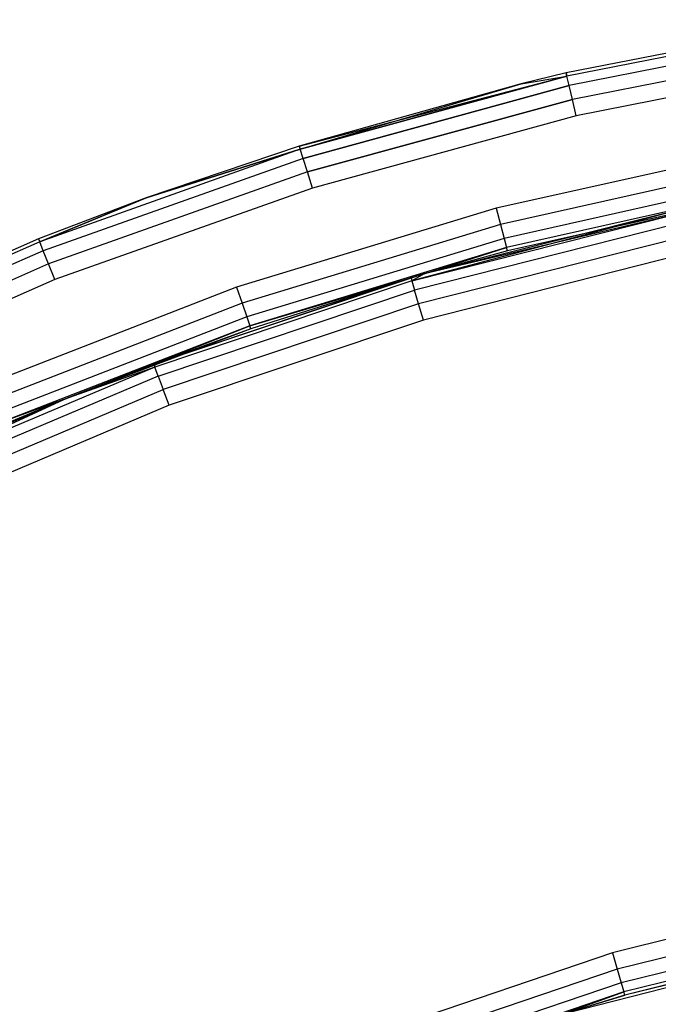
# Model space of a CAD drawing. Extents: x 0.61 to 3.96, y -1.67 to 1.67.
# Tile 13 of 27: x 1.66 to 1.95, y 1.21 to 1.65. Entities that reach past the tile are written whole.
import ezdxf

# ---------------------------------------------------------------- set-up
doc = ezdxf.new("R2010")
doc.units = 0
doc.header["$MEASUREMENT"] = 0
doc.layers.get('0').update_dxf_attribs({"color": 13, "linetype": 'CONTINUOUS'})

# ---------------------------------------------------------------- blocks, each defined once
blk = doc.blocks.new('ACRE_PM_STL_1')
at = {"color": 0}
for p, q in [((2.02531, 1.65272, 0.17913), (1.90397, 1.62892, 0.17913)), ((2.02531, 1.65272, 0.02165), (1.90397, 1.62892, 0.02165)), ((2.02531, 1.65272, 0.17913), (1.90397, 1.62892, 0.17913)), ((2.02531, 1.65272, 0.02165), (1.90397, 1.62892, 0.02165)), ((2.02555, 1.65124, 0.18667), (1.90431, 1.62746, 0.18667)), ((2.02555, 1.65124, 0.18667), (1.90431, 1.62746, 0.18667)), ((2.02555, 1.65124, 0.01412), (1.90431, 1.62746, 0.01412)), ((2.02555, 1.65124, 0.01412), (1.90431, 1.62746, 0.01412)), ((2.02621, 1.64702, 0.19305), (1.90529, 1.6233, 0.19305)), ((2.02621, 1.64702, 0.19305), (1.90529, 1.6233, 0.19305)), ((2.02621, 1.64702, 0.00773), (1.90529, 1.6233, 0.00773)), ((2.02621, 1.64702, 0.00773), (1.90529, 1.6233, 0.00773)), ((2.02721, 1.64072, 0.19732), (1.90675, 1.61709, 0.19732)), ((2.02721, 1.64072, 0.19732), (1.90675, 1.61709, 0.19732)), ((2.02721, 1.64072, 0.00347), (1.90675, 1.61709, 0.00347)), ((2.02721, 1.64072, 0.00347), (1.90675, 1.61709, 0.00347)), ((2.02839, 1.63327, 0.19882), (1.90847, 1.60975, 0.19882)), ((2.02839, 1.63327, 0.19882), (1.90847, 1.60975, 0.19882)), ((2.02839, 1.63327, 0.00197), (1.90847, 1.60975, 0.00197)), ((2.02839, 1.63327, 0.00197), (1.90847, 1.60975, 0.00197)), ((1.90397, 1.62892, 0.17913), (1.88393, 1.62408, 0.17913)), ((1.90397, 1.62892, 0.02165), (1.88393, 1.62408, 0.02165)), ((1.90397, 1.62892, 0.17913), (1.88393, 1.62408, 0.17913)), ((1.90397, 1.62892, 0.02165), (1.88393, 1.62408, 0.02165)), ((1.90431, 1.62746, 0.18667), (1.90397, 1.62892, 0.17913)), ((1.90431, 1.62746, 0.18667), (1.90397, 1.62892, 0.17913)), ((1.90397, 1.62892, 0.02165), (1.90397, 1.62892, 0.17913)), ((1.90397, 1.62892, 0.02165), (1.90397, 1.62892, 0.17913)), ((1.90397, 1.62892, 0.02165), (1.90431, 1.62746, 0.01412)), ((1.90397, 1.62892, 0.02165), (1.90431, 1.62746, 0.01412)), ((1.78471, 1.59622, 0.02165), (1.90431, 1.62746, 0.01412)), ((1.78471, 1.59622, 0.02165), (1.90431, 1.62746, 0.01412)), ((1.78516, 1.59479, 0.18667), (1.90431, 1.62746, 0.18667)), ((1.78516, 1.59479, 0.18667), (1.90431, 1.62746, 0.18667)), ((1.90431, 1.62746, 0.01412), (1.78516, 1.59479, 0.01412)), ((1.90431, 1.62746, 0.01412), (1.78516, 1.59479, 0.01412)), ((1.88393, 1.62408, 0.17913), (1.90431, 1.62746, 0.18667)), ((1.88393, 1.62408, 0.17913), (1.90431, 1.62746, 0.18667)), ((1.88393, 1.62408, 0.02165), (1.90431, 1.62746, 0.01412)), ((1.88393, 1.62408, 0.02165), (1.90431, 1.62746, 0.01412)), ((1.90529, 1.6233, 0.19305), (1.90431, 1.62746, 0.18667)), ((1.90529, 1.6233, 0.19305), (1.90431, 1.62746, 0.18667)), ((1.90529, 1.6233, 0.00773), (1.90431, 1.62746, 0.01412)), ((1.90529, 1.6233, 0.00773), (1.90431, 1.62746, 0.01412)), ((1.88393, 1.62408, 0.17913), (1.78471, 1.59622, 0.17913)), ((1.88393, 1.62408, 0.02165), (1.78471, 1.59622, 0.02165)), ((1.88393, 1.62408, 0.17913), (1.78471, 1.59622, 0.17913)), ((1.88393, 1.62408, 0.02165), (1.78471, 1.59622, 0.02165)), ((1.78516, 1.59479, 0.18667), (1.88393, 1.62408, 0.17913)), ((1.78516, 1.59479, 0.18667), (1.88393, 1.62408, 0.17913)), ((1.78644, 1.59072, 0.19305), (1.90529, 1.6233, 0.19305)), ((1.78644, 1.59072, 0.19305), (1.90529, 1.6233, 0.19305)), ((1.90529, 1.6233, 0.00773), (1.78644, 1.59072, 0.00773)), ((1.90529, 1.6233, 0.00773), (1.78644, 1.59072, 0.00773)), ((1.88393, 1.62408, 0.02165), (1.88393, 1.62408, 0.17913)), ((1.88393, 1.62408, 0.02165), (1.88393, 1.62408, 0.17913)), ((1.90675, 1.61709, 0.19732), (1.90529, 1.6233, 0.19305)), ((1.90675, 1.61709, 0.19732), (1.90529, 1.6233, 0.19305)), ((1.90675, 1.61709, 0.00347), (1.90529, 1.6233, 0.00773)), ((1.90675, 1.61709, 0.00347), (1.90529, 1.6233, 0.00773)), ((1.78836, 1.58463, 0.19732), (1.90675, 1.61709, 0.19732)), ((1.78836, 1.58463, 0.19732), (1.90675, 1.61709, 0.19732)), ((1.90675, 1.61709, 0.00347), (1.78836, 1.58463, 0.00347)), ((1.90675, 1.61709, 0.00347), (1.78836, 1.58463, 0.00347)), ((1.90847, 1.60975, 0.19882), (1.90675, 1.61709, 0.19732)), ((1.90847, 1.60975, 0.19882), (1.90675, 1.61709, 0.19732)), ((1.90847, 1.60975, 0.00197), (1.90675, 1.61709, 0.00347)), ((1.90847, 1.60975, 0.00197), (1.90675, 1.61709, 0.00347)), ((1.90847, 1.60975, 0.19882), (1.79062, 1.57744, 0.19882)), ((1.90847, 1.60975, 0.19882), (1.79062, 1.57744, 0.19882)), ((1.90847, 1.60975, 0.00197), (1.79062, 1.57744, 0.00197)), ((1.90847, 1.60975, 0.00197), (1.79062, 1.57744, 0.00197)), ((1.78516, 1.59479, 0.18667), (1.66875, 1.55341, 0.18667)), ((1.78516, 1.59479, 0.18667), (1.66875, 1.55341, 0.18667)), ((1.78516, 1.59479, 0.01412), (1.66875, 1.55341, 0.01412)), ((1.78516, 1.59479, 0.01412), (1.66875, 1.55341, 0.01412)), ((1.78471, 1.59622, 0.17913), (1.71637, 1.5731, 0.17913)), ((1.78471, 1.59622, 0.02165), (1.71637, 1.5731, 0.02165)), ((1.78471, 1.59622, 0.17913), (1.71637, 1.5731, 0.17913)), ((1.78471, 1.59622, 0.02165), (1.71637, 1.5731, 0.02165)), ((1.78516, 1.59479, 0.18667), (1.71637, 1.5731, 0.17913)), ((1.78516, 1.59479, 0.18667), (1.71637, 1.5731, 0.17913)), ((1.71637, 1.5731, 0.02165), (1.78516, 1.59479, 0.01412)), ((1.71637, 1.5731, 0.02165), (1.78516, 1.59479, 0.01412)), ((1.78471, 1.59622, 0.17913), (1.78516, 1.59479, 0.18667)), ((1.78471, 1.59622, 0.17913), (1.78516, 1.59479, 0.18667)), ((1.78471, 1.59622, 0.02165), (1.78471, 1.59622, 0.17913)), ((1.78471, 1.59622, 0.02165), (1.78471, 1.59622, 0.17913)), ((1.78471, 1.59622, 0.02165), (1.78516, 1.59479, 0.01412)), ((1.78471, 1.59622, 0.02165), (1.78516, 1.59479, 0.01412)), ((1.78644, 1.59072, 0.19305), (1.78516, 1.59479, 0.18667)), ((1.78644, 1.59072, 0.19305), (1.78516, 1.59479, 0.18667)), ((1.78644, 1.59072, 0.00773), (1.78516, 1.59479, 0.01412)), ((1.78644, 1.59072, 0.00773), (1.78516, 1.59479, 0.01412)), ((1.9911, 1.59492, 0.19882), (1.87274, 1.56839, 0.19882)), ((1.9911, 1.59492, 0.19882), (1.87274, 1.56839, 0.19882)), ((1.78644, 1.59072, 0.19305), (1.67033, 1.54944, 0.19305)), ((1.78644, 1.59072, 0.19305), (1.67033, 1.54944, 0.19305)), ((1.78644, 1.59072, 0.00773), (1.67033, 1.54944, 0.00773)), ((1.78644, 1.59072, 0.00773), (1.67033, 1.54944, 0.00773)), ((1.78836, 1.58463, 0.19732), (1.78644, 1.59072, 0.19305)), ((1.78836, 1.58463, 0.19732), (1.78644, 1.59072, 0.19305)), ((1.78836, 1.58463, 0.00347), (1.78644, 1.59072, 0.00773)), ((1.78836, 1.58463, 0.00347), (1.78644, 1.59072, 0.00773)), ((1.99247, 1.58752, 0.19732), (1.87466, 1.5611, 0.19732)), ((1.99247, 1.58752, 0.19732), (1.87466, 1.5611, 0.19732)), ((1.78836, 1.58463, 0.19732), (1.67269, 1.54351, 0.19732)), ((1.78836, 1.58463, 0.19732), (1.67269, 1.54351, 0.19732)), ((1.78836, 1.58463, 0.00347), (1.67269, 1.54351, 0.00347)), ((1.78836, 1.58463, 0.00347), (1.67269, 1.54351, 0.00347)), ((1.79062, 1.57744, 0.19882), (1.78836, 1.58463, 0.19732)), ((1.79062, 1.57744, 0.19882), (1.78836, 1.58463, 0.19732)), ((1.79062, 1.57744, 0.00197), (1.78836, 1.58463, 0.00347)), ((1.79062, 1.57744, 0.00197), (1.78836, 1.58463, 0.00347)), ((1.99363, 1.58124, 0.19305), (1.87629, 1.55493, 0.19305)), ((1.99363, 1.58124, 0.19305), (1.87629, 1.55493, 0.19305)), ((1.79062, 1.57744, 0.19882), (1.67547, 1.53651, 0.19882)), ((1.79062, 1.57744, 0.19882), (1.67547, 1.53651, 0.19882)), ((1.79062, 1.57744, 0.00197), (1.67547, 1.53651, 0.00197)), ((1.79062, 1.57744, 0.00197), (1.67547, 1.53651, 0.00197)), ((1.99441, 1.57704, 0.18667), (1.87737, 1.5508, 0.18667)), ((1.99441, 1.57704, 0.18667), (1.87737, 1.5508, 0.18667)), ((1.71637, 1.5731, 0.17913), (1.6682, 1.5548, 0.17913)), ((1.71637, 1.5731, 0.02165), (1.6682, 1.5548, 0.02165)), ((1.71637, 1.5731, 0.17913), (1.6682, 1.5548, 0.17913)), ((1.71637, 1.5731, 0.02165), (1.6682, 1.5548, 0.02165)), ((1.66875, 1.55341, 0.18667), (1.71637, 1.5731, 0.17913)), ((1.66875, 1.55341, 0.18667), (1.71637, 1.5731, 0.17913)), ((1.71637, 1.5731, 0.02165), (1.66875, 1.55341, 0.01412)), ((1.71637, 1.5731, 0.02165), (1.66875, 1.55341, 0.01412)), ((1.71637, 1.5731, 0.02165), (1.71637, 1.5731, 0.17913)), ((1.71637, 1.5731, 0.02165), (1.71637, 1.5731, 0.17913)), ((1.99468, 1.57557, 0.17913), (1.84056, 1.53906, 0.12795)), ((1.99468, 1.57557, 0.17913), (1.84056, 1.53906, 0.12795)), ((1.99468, 1.57557, 0.17913), (1.87776, 1.54935, 0.17913)), ((1.99468, 1.57557, 0.17913), (1.87776, 1.54935, 0.17913)), ((1.87274, 1.56839, 0.19882), (1.75669, 1.53308, 0.19882)), ((1.87274, 1.56839, 0.19882), (1.75669, 1.53308, 0.19882)), ((1.9522, 1.5671, 0.12795), (1.83506, 1.5359, 0.12042)), ((1.9522, 1.5671, 0.12795), (1.83506, 1.5359, 0.12042)), ((1.9522, 1.5671, 0.12795), (1.84056, 1.53906, 0.12795)), ((1.9522, 1.5671, 0.12795), (1.84056, 1.53906, 0.12795)), ((1.87274, 1.56839, 0.19882), (1.87466, 1.5611, 0.19732)), ((1.87274, 1.56839, 0.19882), (1.87466, 1.5611, 0.19732)), ((1.83506, 1.5359, 0.12042), (1.95251, 1.56564, 0.12042)), ((1.83506, 1.5359, 0.12042), (1.95251, 1.56564, 0.12042)), ((1.87466, 1.5611, 0.19732), (1.75915, 1.52596, 0.19732)), ((1.87466, 1.5611, 0.19732), (1.75915, 1.52596, 0.19732)), ((1.9534, 1.56146, 0.11403), (1.83626, 1.5318, 0.11403)), ((1.9534, 1.56146, 0.11403), (1.83626, 1.5318, 0.11403)), ((1.87466, 1.5611, 0.19732), (1.87629, 1.55493, 0.19305)), ((1.87466, 1.5611, 0.19732), (1.87629, 1.55493, 0.19305)), ((1.6682, 1.5548, 0.17913), (1.55506, 1.50489, 0.17913)), ((1.6682, 1.5548, 0.02165), (1.55506, 1.50489, 0.02165)), ((1.6682, 1.5548, 0.17913), (1.55506, 1.50489, 0.17913)), ((1.6682, 1.5548, 0.02165), (1.55506, 1.50489, 0.02165)), ((1.6682, 1.5548, 0.17913), (1.66875, 1.55341, 0.18667)), ((1.6682, 1.5548, 0.17913), (1.66875, 1.55341, 0.18667)), ((1.6682, 1.5548, 0.02165), (1.6682, 1.5548, 0.17913)), ((1.6682, 1.5548, 0.02165), (1.6682, 1.5548, 0.17913)), ((1.6682, 1.5548, 0.02165), (1.66875, 1.55341, 0.01412)), ((1.6682, 1.5548, 0.02165), (1.66875, 1.55341, 0.01412)), ((1.87629, 1.55493, 0.19305), (1.76123, 1.51993, 0.19305)), ((1.87629, 1.55493, 0.19305), (1.76123, 1.51993, 0.19305)), ((1.95473, 1.55522, 0.10977), (1.83806, 1.52567, 0.10977)), ((1.95473, 1.55522, 0.10977), (1.83806, 1.52567, 0.10977)), ((1.87629, 1.55493, 0.19305), (1.87737, 1.5508, 0.18667)), ((1.87629, 1.55493, 0.19305), (1.87737, 1.5508, 0.18667)), ((1.66875, 1.55341, 0.18667), (1.55572, 1.50355, 0.18667)), ((1.66875, 1.55341, 0.18667), (1.55572, 1.50355, 0.18667)), ((1.66875, 1.55341, 0.01412), (1.55572, 1.50355, 0.01412)), ((1.66875, 1.55341, 0.01412), (1.55572, 1.50355, 0.01412)), ((1.67033, 1.54944, 0.19305), (1.66875, 1.55341, 0.18667)), ((1.67033, 1.54944, 0.19305), (1.66875, 1.55341, 0.18667)), ((1.67033, 1.54944, 0.00773), (1.66875, 1.55341, 0.01412)), ((1.67033, 1.54944, 0.00773), (1.66875, 1.55341, 0.01412)), ((1.87737, 1.5508, 0.18667), (1.76263, 1.51589, 0.18667)), ((1.87737, 1.5508, 0.18667), (1.76263, 1.51589, 0.18667)), ((1.84056, 1.53906, 0.17913), (1.87737, 1.5508, 0.18667)), ((1.84056, 1.53906, 0.17913), (1.87737, 1.5508, 0.18667)), ((1.87776, 1.54935, 0.17913), (1.87737, 1.5508, 0.18667)), ((1.87776, 1.54935, 0.17913), (1.87737, 1.5508, 0.18667)), ((1.67033, 1.54944, 0.19305), (1.55758, 1.49971, 0.19305)), ((1.67033, 1.54944, 0.19305), (1.55758, 1.49971, 0.19305)), ((1.67033, 1.54944, 0.00773), (1.55758, 1.49971, 0.00773)), ((1.67033, 1.54944, 0.00773), (1.55758, 1.49971, 0.00773)), ((1.67269, 1.54351, 0.19732), (1.67033, 1.54944, 0.19305)), ((1.67269, 1.54351, 0.19732), (1.67033, 1.54944, 0.19305)), ((1.67269, 1.54351, 0.00347), (1.67033, 1.54944, 0.00773)), ((1.67269, 1.54351, 0.00347), (1.67033, 1.54944, 0.00773)), ((1.9563, 1.54785, 0.10827), (1.84019, 1.51845, 0.10827)), ((1.9563, 1.54785, 0.10827), (1.84019, 1.51845, 0.10827)), ((1.87776, 1.54935, 0.17913), (1.84056, 1.53906, 0.12795)), ((1.87776, 1.54935, 0.17913), (1.84056, 1.53906, 0.12795)), ((1.87776, 1.54935, 0.17913), (1.84056, 1.53906, 0.17913)), ((1.87776, 1.54935, 0.17913), (1.84056, 1.53906, 0.17913)), ((1.67269, 1.54351, 0.19732), (1.56037, 1.49396, 0.19732)), ((1.67269, 1.54351, 0.19732), (1.56037, 1.49396, 0.19732)), ((1.67269, 1.54351, 0.00347), (1.56037, 1.49396, 0.00347)), ((1.67269, 1.54351, 0.00347), (1.56037, 1.49396, 0.00347)), ((1.67547, 1.53651, 0.19882), (1.67269, 1.54351, 0.19732)), ((1.67547, 1.53651, 0.19882), (1.67269, 1.54351, 0.19732)), ((1.67547, 1.53651, 0.00197), (1.67269, 1.54351, 0.00347)), ((1.67547, 1.53651, 0.00197), (1.67269, 1.54351, 0.00347)), ((1.67547, 1.53651, 0.19882), (1.56367, 1.48719, 0.19882)), ((1.67547, 1.53651, 0.19882), (1.56367, 1.48719, 0.19882)), ((1.67547, 1.53651, 0.00197), (1.56367, 1.48719, 0.00197)), ((1.67547, 1.53651, 0.00197), (1.56367, 1.48719, 0.00197)), ((1.84056, 1.53906, 0.17913), (1.71966, 1.49876, 0.12795)), ((1.84056, 1.53906, 0.17913), (1.71966, 1.49876, 0.12795)), ((1.83464, 1.53733, 0.12795), (1.71966, 1.49876, 0.12795)), ((1.83464, 1.53733, 0.12795), (1.71966, 1.49876, 0.12795)), ((1.76263, 1.51589, 0.18667), (1.84056, 1.53906, 0.17913)), ((1.76263, 1.51589, 0.18667), (1.84056, 1.53906, 0.17913)), ((1.84056, 1.53906, 0.17913), (1.76312, 1.51448, 0.17913)), ((1.84056, 1.53906, 0.17913), (1.76312, 1.51448, 0.17913)), ((1.84056, 1.53906, 0.12795), (1.83464, 1.53733, 0.12795)), ((1.84056, 1.53906, 0.12795), (1.83464, 1.53733, 0.12795)), ((1.84056, 1.53906, 0.17913), (1.83464, 1.53733, 0.12795)), ((1.84056, 1.53906, 0.17913), (1.83464, 1.53733, 0.12795)), ((1.83464, 1.53733, 0.12795), (1.83506, 1.5359, 0.12042)), ((1.83464, 1.53733, 0.12795), (1.83506, 1.5359, 0.12042)), ((1.84056, 1.53906, 0.12795), (1.83506, 1.5359, 0.12042)), ((1.84056, 1.53906, 0.12795), (1.83506, 1.5359, 0.12042)), ((1.84056, 1.53906, 0.12795), (1.84056, 1.53906, 0.17913)), ((1.84056, 1.53906, 0.12795), (1.84056, 1.53906, 0.17913)), ((1.75669, 1.53308, 0.19882), (1.6436, 1.4892, 0.19882)), ((1.75669, 1.53308, 0.19882), (1.6436, 1.4892, 0.19882)), ((1.83506, 1.5359, 0.12042), (1.72019, 1.49736, 0.12042)), ((1.83506, 1.5359, 0.12042), (1.72019, 1.49736, 0.12042)), ((1.75669, 1.53308, 0.19882), (1.75915, 1.52596, 0.19732)), ((1.75669, 1.53308, 0.19882), (1.75915, 1.52596, 0.19732)), ((1.83506, 1.5359, 0.12042), (1.83626, 1.5318, 0.11403)), ((1.83506, 1.5359, 0.12042), (1.83626, 1.5318, 0.11403)), ((1.7217, 1.49336, 0.11403), (1.83626, 1.5318, 0.11403)), ((1.7217, 1.49336, 0.11403), (1.83626, 1.5318, 0.11403)), ((1.83806, 1.52567, 0.10977), (1.83626, 1.5318, 0.11403)), ((1.83806, 1.52567, 0.10977), (1.83626, 1.5318, 0.11403)), ((1.75915, 1.52596, 0.19732), (1.64659, 1.48229, 0.19732)), ((1.75915, 1.52596, 0.19732), (1.64659, 1.48229, 0.19732)), ((1.83806, 1.52567, 0.10977), (1.72396, 1.48739, 0.10977)), ((1.83806, 1.52567, 0.10977), (1.72396, 1.48739, 0.10977)), ((1.75915, 1.52596, 0.19732), (1.76123, 1.51993, 0.19305)), ((1.75915, 1.52596, 0.19732), (1.76123, 1.51993, 0.19305)), ((1.84019, 1.51845, 0.10827), (1.83806, 1.52567, 0.10977)), ((1.84019, 1.51845, 0.10827), (1.83806, 1.52567, 0.10977)), ((1.76123, 1.51993, 0.19305), (1.64912, 1.47642, 0.19305)), ((1.76123, 1.51993, 0.19305), (1.64912, 1.47642, 0.19305)), ((1.76123, 1.51993, 0.19305), (1.76263, 1.51589, 0.18667)), ((1.76123, 1.51993, 0.19305), (1.76263, 1.51589, 0.18667)), ((1.76263, 1.51589, 0.18667), (1.65081, 1.47251, 0.18667)), ((1.76263, 1.51589, 0.18667), (1.65081, 1.47251, 0.18667)), ((1.67949, 1.48294, 0.17913), (1.76263, 1.51589, 0.18667)), ((1.67949, 1.48294, 0.17913), (1.76263, 1.51589, 0.18667)), ((1.76312, 1.51448, 0.17913), (1.67949, 1.48294, 0.17913)), ((1.76312, 1.51448, 0.17913), (1.67949, 1.48294, 0.17913)), ((1.76312, 1.51448, 0.17913), (1.71966, 1.49876, 0.12795)), ((1.76312, 1.51448, 0.17913), (1.71966, 1.49876, 0.12795)), ((1.84019, 1.51845, 0.10827), (1.72663, 1.48034, 0.10827)), ((1.84019, 1.51845, 0.10827), (1.72663, 1.48034, 0.10827)), ((1.76312, 1.51448, 0.17913), (1.76263, 1.51589, 0.18667)), ((1.76312, 1.51448, 0.17913), (1.76263, 1.51589, 0.18667)), ((1.72019, 1.49736, 0.12042), (1.60857, 1.45024, 0.12042)), ((1.72019, 1.49736, 0.12042), (1.60857, 1.45024, 0.12042)), ((1.71966, 1.49876, 0.12795), (1.67949, 1.48294, 0.12795)), ((1.71966, 1.49876, 0.12795), (1.67949, 1.48294, 0.12795)), ((1.71966, 1.49876, 0.12795), (1.67949, 1.48294, 0.17913)), ((1.71966, 1.49876, 0.12795), (1.67949, 1.48294, 0.17913)), ((1.72019, 1.49736, 0.12042), (1.67949, 1.48294, 0.12795)), ((1.72019, 1.49736, 0.12042), (1.67949, 1.48294, 0.12795)), ((1.71966, 1.49876, 0.12795), (1.72019, 1.49736, 0.12042)), ((1.71966, 1.49876, 0.12795), (1.72019, 1.49736, 0.12042)), ((1.7217, 1.49336, 0.11403), (1.72019, 1.49736, 0.12042)), ((1.7217, 1.49336, 0.11403), (1.72019, 1.49736, 0.12042)), ((1.7217, 1.49336, 0.11403), (1.61038, 1.44637, 0.11403)), ((1.7217, 1.49336, 0.11403), (1.61038, 1.44637, 0.11403)), ((1.7217, 1.49336, 0.11403), (1.72396, 1.48739, 0.10977)), ((1.7217, 1.49336, 0.11403), (1.72396, 1.48739, 0.10977)), ((1.61308, 1.44059, 0.10977), (1.72396, 1.48739, 0.10977)), ((1.61308, 1.44059, 0.10977), (1.72396, 1.48739, 0.10977)), ((1.72663, 1.48034, 0.10827), (1.72396, 1.48739, 0.10977)), ((1.72663, 1.48034, 0.10827), (1.72396, 1.48739, 0.10977)), ((1.67949, 1.48294, 0.12795), (1.60794, 1.4516, 0.12795)), ((1.67949, 1.48294, 0.17913), (1.60794, 1.4516, 0.12795)), ((1.67949, 1.48294, 0.12795), (1.60794, 1.4516, 0.12795)), ((1.67949, 1.48294, 0.17913), (1.60794, 1.4516, 0.12795)), ((1.60857, 1.45024, 0.12042), (1.67949, 1.48294, 0.12795)), ((1.60857, 1.45024, 0.12042), (1.67949, 1.48294, 0.12795)), ((1.72663, 1.48034, 0.10827), (1.61627, 1.43376, 0.10827)), ((1.72663, 1.48034, 0.10827), (1.61627, 1.43376, 0.10827)), ((1.67949, 1.48294, 0.17913), (1.65081, 1.47251, 0.18667)), ((1.67949, 1.48294, 0.17913), (1.65081, 1.47251, 0.18667)), ((1.67949, 1.48294, 0.17913), (1.6514, 1.47113, 0.17913)), ((1.67949, 1.48294, 0.17913), (1.6514, 1.47113, 0.17913)), ((1.67949, 1.48294, 0.17913), (1.67949, 1.48294, 0.12795)), ((1.67949, 1.48294, 0.17913), (1.67949, 1.48294, 0.12795)), ((2.02935, 1.26146, 0.10827), (1.9247, 1.23552, 0.10827)), ((2.02935, 1.26146, 0.10827), (1.9247, 1.23552, 0.10827)), ((2.03086, 1.25408, 0.10977), (1.92682, 1.22829, 0.10977)), ((2.03086, 1.25408, 0.10977), (1.92682, 1.22829, 0.10977)), ((2.03214, 1.24782, 0.11403), (1.92861, 1.22216, 0.11403)), ((2.03214, 1.24782, 0.11403), (1.92861, 1.22216, 0.11403)), ((1.9033, 1.20842, 0.86811), (2.04508, 1.24452, 0.86811)), ((1.9033, 1.20842, 0.86811), (2.04508, 1.24452, 0.86811)), ((2.03299, 1.24364, 0.12042), (1.92981, 1.21807, 0.12042)), ((2.03299, 1.24364, 0.12042), (1.92981, 1.21807, 0.12042)), ((2.04508, 1.24452, 0.86811), (1.93023, 1.21663, 0.12795)), ((2.04508, 1.24452, 0.86811), (1.93023, 1.21663, 0.12795)), ((2.03329, 1.24217, 0.12795), (1.93023, 1.21663, 0.12795)), ((2.03329, 1.24217, 0.12795), (1.93023, 1.21663, 0.12795)), ((1.9247, 1.23552, 0.10827), (1.82258, 1.20091, 0.10827)), ((1.9247, 1.23552, 0.10827), (1.82258, 1.20091, 0.10827)), ((1.9247, 1.23552, 0.10827), (1.92682, 1.22829, 0.10977)), ((1.9247, 1.23552, 0.10827), (1.92682, 1.22829, 0.10977)), ((1.92682, 1.22829, 0.10977), (1.8253, 1.19389, 0.10977)), ((1.92682, 1.22829, 0.10977), (1.8253, 1.19389, 0.10977)), ((1.92682, 1.22829, 0.10977), (1.92861, 1.22216, 0.11403)), ((1.92682, 1.22829, 0.10977), (1.92861, 1.22216, 0.11403)), ((1.92861, 1.22216, 0.11403), (1.8276, 1.18793, 0.11403)), ((1.92861, 1.22216, 0.11403), (1.8276, 1.18793, 0.11403)), ((1.92861, 1.22216, 0.11403), (1.92981, 1.21807, 0.12042)), ((1.92861, 1.22216, 0.11403), (1.92981, 1.21807, 0.12042)), ((1.92981, 1.21807, 0.12042), (1.82914, 1.18395, 0.12042)), ((1.92981, 1.21807, 0.12042), (1.82914, 1.18395, 0.12042)), ((1.89958, 1.20723, 0.12795), (1.92981, 1.21807, 0.12042)), ((1.89958, 1.20723, 0.12795), (1.92981, 1.21807, 0.12042)), ((1.93023, 1.21663, 0.12795), (1.89958, 1.20723, 0.12795)), ((1.93023, 1.21663, 0.12795), (1.89958, 1.20723, 0.12795)), ((1.9033, 1.20842, 0.86811), (1.93023, 1.21663, 0.12795)), ((1.9033, 1.20842, 0.86811), (1.93023, 1.21663, 0.12795)), ((1.93023, 1.21663, 0.12795), (1.92981, 1.21807, 0.12042)), ((1.93023, 1.21663, 0.12795), (1.92981, 1.21807, 0.12042))]:
    blk.add_line(p, q, dxfattribs=at)

msp = doc.modelspace()

# ---------------------------------------------------------------- block references
at = {"color": 0}
msp.add_blockref('ACRE_PM_STL_1', (0, 0), dxfattribs=at)

doc.saveas('drawing.dxf')
